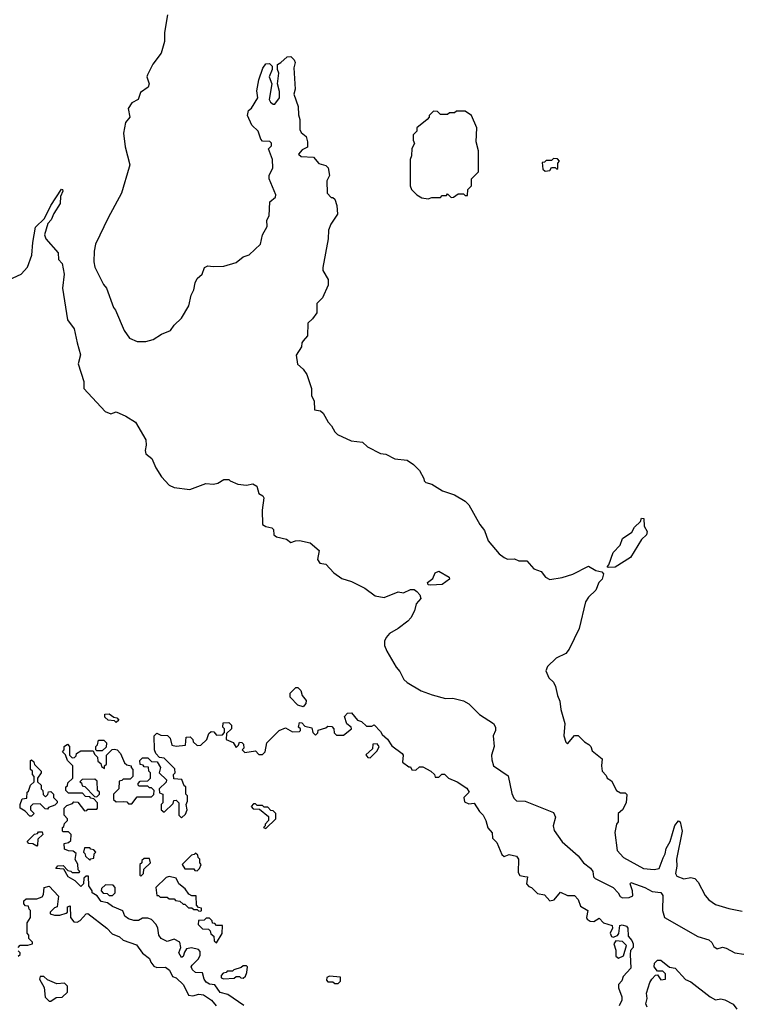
# Model space of a CAD drawing. Extents: x 1861455 to 2058065, y 200073 to 437907.
# Tile 77 of 256: x 1960358 to 1964428, y 242762 to 248348. Entities that reach past the tile are written whole.
import ezdxf

# ---------------------------------------------------------------- set-up
doc = ezdxf.new("R2010")
doc.units = 0

msp = doc.modelspace()

# ---------------------------------------------------------------- linework, layer by layer
at = {"layer": '0CON05XD'}
for points in [[(1961196.2, 248375), (1961180, 248275), (1961180, 248225), (1961160.7, 248159.3), (1961113.9, 248096.1), (1961082.5, 248035), (1961080, 248025), (1961092.5, 247985), (1961087.5, 247965), (1961042.5, 247935), (1961030, 247895), (1960993.6, 247876.4), (1960972.5, 247845), (1960982.5, 247795), (1960957.5, 247765), (1960947.5, 247705), (1960957, 247627), (1960982.5, 247525), (1960979.3, 247510.7), (1960935.9, 247364.1), (1960860, 247225), (1960787.5, 247075), (1960781.2, 247035), (1960778.8, 246975), (1960784.2, 246944.2), (1960833.3, 246845), (1960850, 246825), (1960890, 246715), (1960900.7, 246700.7), (1960950, 246585), (1960980.7, 246540.7), (1961025, 246522.5), (1961073, 246523), (1961115, 246533.3), (1961162.5, 246565), (1961212.5, 246585), (1961234.1, 246615.9), (1961276.7, 246655), (1961316.7, 246725), (1961331.2, 246785), (1961346.7, 246815), (1961352.5, 246855), (1961365, 246880), (1961392.5, 246905), (1961407, 246943), (1961425, 246952.5), (1961455, 246947.5), (1961515, 246950), (1961585, 246970), (1961626.4, 247003.6), (1961660, 247015), (1961723.3, 247075), (1961735, 247127.5), (1961761.2, 247175), (1961759.3, 247210.7), (1961772.5, 247235), (1961776.7, 247315), (1961808.1, 247341.9), (1961811.4, 247355), (1961772.5, 247445), (1961772.5, 247465), (1961793, 247507), (1961792.5, 247555), (1961770, 247615), (1961787, 247633), (1961787, 247647), (1961777, 247657), (1961735, 247660), (1961725, 247670), (1961710, 247715), (1961675, 247750), (1961650, 247805), (1961656.4, 247833.6), (1961673, 247847), (1961708.8, 247905), (1961703.8, 247945), (1961713.6, 248006.4), (1961736.4, 248073.6), (1961755, 248097.5), (1961775, 248100), (1961790, 248085), (1961790, 248065), (1961773.3, 248025), (1961787.5, 247985), (1961773.3, 247895), (1961780.7, 247880.7), (1961795, 247870), (1961805, 247870), (1961832.5, 247905), (1961831.7, 247941.7), (1961820, 247985), (1961827.5, 248045), (1961820, 248065), (1961820, 248095), (1961840, 248105), (1961875, 248137.5), (1961895, 248140), (1961915, 248120), (1961920, 248105), (1961912.5, 248075), (1961920, 247955), (1961913.8, 247925), (1961938, 247855), (1961939.3, 247809.3), (1961947, 247783), (1961946.7, 247725), (1961955, 247707.5), (1961982.5, 247685), (1961990, 247655), (1961990, 247625), (1961960.7, 247609.3), (1961940, 247585), (1961955, 247572.5), (1962025, 247567.5), (1962055, 247532.5), (1962095, 247521.2), (1962107.9, 247507.9), (1962116, 247464), (1962100, 247435), (1962102.5, 247365), (1962125, 247340), (1962135, 247340), (1962145, 247330), (1962157.5, 247295), (1962160, 247245), (1962122.3, 247187.7), (1962110, 247155), (1962107.5, 247105), (1962077, 246943), (1962077.5, 246925), (1962107.5, 246875), (1962107, 246843), (1962075, 246770), (1962042.5, 246737.5), (1962042.5, 246685), (1962019.3, 246650.7), (1961993, 246627), (1961990, 246555), (1961965, 246526.7), (1961957.5, 246515), (1961957, 246493), (1961926.7, 246445), (1961933.6, 246393.6), (1961966.4, 246366.4), (1961987.5, 246335), (1962012.5, 246255), (1962013.6, 246213.6), (1962027.5, 246185), (1962030, 246135), (1962065, 246130), (1962080, 246115), (1962107.5, 246065), (1962127.5, 246045), (1962145, 246010), (1962160, 245995), (1962238.3, 245958.3), (1962301.7, 245951.7), (1962330, 245925), (1962405, 245886.7), (1962435, 245883.3), (1962485, 245856.7), (1962555, 245850), (1962592.5, 245825), (1962625, 245790), (1962650, 245745), (1962651.7, 245731.7), (1962661.7, 245721.7), (1962695, 245712.5), (1962756.1, 245676.1), (1962825, 245652.5), (1962885, 245617.5), (1962906.1, 245596.1), (1962967.5, 245485), (1962995, 245450), (1963015, 245392.5), (1963077, 245317), (1963105, 245297.5), (1963125, 245287.5), (1963165, 245290), (1963188.3, 245278.3), (1963235, 245277.5), (1963275, 245232.5), (1963315, 245217.5), (1963340, 245185), (1963365, 245172.5), (1963435, 245183.3), (1963495, 245203.3), (1963585, 245247.5), (1963625, 245223.3), (1963660, 245215), (1963670, 245205), (1963662.5, 245175), (1963643.3, 245155), (1963625, 245112.5), (1963585, 245072), (1963567.1, 245045), (1963532, 244895), (1963475, 244777.5), (1963455, 244752.5), (1963400, 244725), (1963351.7, 244678.3), (1963342.5, 244655), (1963360, 244615), (1963385, 244590), (1963397.5, 244565), (1963407.5, 244515), (1963421.7, 244481.7), (1963427.5, 244435), (1963450, 244355), (1963443.8, 244285), (1963455, 244250), (1963465, 244240), (1963505, 244287.5), (1963525, 244287.5), (1963560.7, 244250.7), (1963586.4, 244236.4), (1963597.5, 244225), (1963605, 244200), (1963662.5, 244155), (1963657.5, 244115), (1963662.5, 244085), (1963685, 244060), (1963690, 244045), (1963715, 244030), (1963742.5, 243975), (1963765, 243962.5), (1963791.7, 243961.7), (1963801.7, 243951.7), (1963797.5, 243905), (1963777.5, 243865), (1963752.5, 243845), (1963751.7, 243798.3), (1963742.5, 243785), (1963733.6, 243736.4), (1963746.7, 243635), (1963782.5, 243595), (1963897, 243533), (1963956.7, 243526.7), (1963985, 243533.3), (1964007.3, 243592.7), (1964019.1, 243615), (1964023.9, 243646.1), (1964046.7, 243685), (1964073.6, 243776.4), (1964095, 243802.5), (1964105, 243797.5), (1964115.4, 243745), (1964082.5, 243585), (1964085.4, 243545), (1964077.5, 243505), (1964085, 243490), (1964125, 243473.3), (1964165, 243481.2), (1964187.5, 243475), (1964206.2, 243455), (1964245, 243380), (1964266.7, 243355), (1964305, 243328.8), (1964380, 243305), (1964455, 243290)], [(1962675, 247332.5), (1962695, 247340), (1962745, 247340), (1962755, 247350), (1962778.3, 247351.7), (1962785, 247360), (1962805, 247340), (1962818.3, 247341.7), (1962845, 247360), (1962875, 247360), (1962885, 247350), (1962898.3, 247351.7), (1962900, 247385), (1962920, 247405), (1962920, 247445), (1962960, 247485), (1962960, 247605), (1962947.5, 247655), (1962950, 247735), (1962920, 247805), (1962885, 247830), (1962835, 247830), (1962825, 247820), (1962795, 247820), (1962785, 247810), (1962745, 247810), (1962728.3, 247828.3), (1962705, 247830), (1962680, 247805), (1962680, 247795), (1962668.3, 247781.7), (1962610, 247735), (1962610, 247715), (1962590, 247695), (1962590, 247665), (1962597.5, 247645), (1962583, 247617), (1962580, 247575), (1962572.5, 247555), (1962572.5, 247405), (1962580, 247385), (1962610, 247355), (1962638.3, 247338.3), (1962675, 247332.5)], [(1963338.3, 247488.3), (1963365, 247492.5), (1963375, 247510), (1963395, 247510), (1963405, 247500), (1963410, 247505), (1963410, 247535), (1963420, 247545), (1963408.3, 247558.3), (1963385, 247560), (1963375, 247550), (1963345, 247550), (1963335, 247540), (1963321.7, 247538.3), (1963325, 247500), (1963338.3, 247488.3)], [(1960297, 246873), (1960366.1, 246903.9), (1960403.3, 246945), (1960427.7, 247012.3), (1960432.5, 247085), (1960448.3, 247171.7), (1960499.1, 247220.9), (1960535, 247293.8), (1960595, 247387.5), (1960600, 247385), (1960602.5, 247375), (1960590, 247345), (1960587.5, 247305), (1960551.1, 247248.9), (1960536.6, 247213.4), (1960517.5, 247192.5), (1960498.3, 247128.3), (1960505.8, 247105.8), (1960576.7, 247025), (1960578.3, 246988.3), (1960598.8, 246965), (1960610.6, 246905), (1960600.8, 246825), (1960630, 246645), (1960666.2, 246595), (1960684, 246515), (1960703.8, 246446.2), (1960690, 246395), (1960721.2, 246295), (1960722.5, 246255), (1960842, 246125), (1960875, 246111.9), (1960905, 246123.8), (1960959.7, 246099.7), (1961014.2, 246064.2), (1961074.1, 245964.1), (1961075.8, 245934.2), (1961068.8, 245905), (1961073.3, 245885), (1961108.3, 245858.3), (1961130, 245805), (1961162.5, 245755), (1961205, 245707.5), (1961233.6, 245693.6), (1961323, 245683), (1961413.6, 245716.4), (1961456.7, 245713.3), (1961481.7, 245718.3), (1961515, 245740), (1961545, 245740), (1961551.7, 245731.7), (1961595, 245713.3), (1961645, 245707.5), (1961680, 245715), (1961702.5, 245702.5), (1961715, 245660), (1961736.4, 245646.4), (1961742.5, 245635), (1961733.3, 245565), (1961735.8, 245485), (1961753.4, 245473.4), (1961787.5, 245465), (1961797.5, 245455), (1961800, 245425), (1961814.4, 245414.4), (1961872, 245402), (1961895, 245382.5), (1961921.7, 245391.7), (1961945, 245393.8), (1962005, 245380), (1962057, 245337), (1962047.5, 245285), (1962060, 245265), (1962095, 245260), (1962140.7, 245210.7), (1962185, 245177.5), (1962240.7, 245160.7), (1962315, 245122.5), (1962375, 245080), (1962425, 245070), (1962505, 245102), (1962535, 245095.7), (1962575, 245115.8), (1962595.8, 245115.8), (1962610, 245105), (1962627.5, 245085), (1962632.5, 245065), (1962606.7, 245035), (1962596.7, 244995), (1962575.7, 244954.3), (1962560, 244935), (1962505, 244893.3), (1962455, 244866.7), (1962436.4, 244843.6), (1962427, 244823), (1962427, 244797), (1962440, 244765), (1962492.5, 244675), (1962515, 244650), (1962537.5, 244605), (1962555, 244587.5), (1962635, 244540), (1962698.3, 244518.3), (1962773, 244497), (1962815, 244498.8), (1962875, 244483.8), (1962905, 244466.7), (1962966.4, 244406.4), (1963045.9, 244355.9), (1963056.7, 244335), (1963056.7, 244315), (1963043.8, 244285), (1963048.8, 244225), (1963034.2, 244175.8), (1963035, 244150), (1963046.2, 244115), (1963127.7, 244057.7), (1963148.8, 243958.8), (1963161.2, 243931.2), (1963176.1, 243916.1), (1963225, 243913.8), (1963385, 243850), (1963396.1, 243823.9), (1963383.6, 243775), (1963388.9, 243748.9), (1963435, 243683.8), (1963525, 243604), (1963556.2, 243565), (1963596.2, 243535), (1963608.8, 243515), (1963612.5, 243485), (1963621.2, 243475), (1963724.1, 243424.1), (1963752.5, 243395), (1963763.6, 243373.6), (1963777, 243367), (1963815, 243368.8), (1963835, 243377.5), (1963834.2, 243405), (1963820, 243445), (1963825, 243452.5), (1963903.3, 243425), (1963945, 243401.2), (1963995, 243396.7), (1964005, 243380), (1964003.4, 243293.4), (1964015, 243253.8), (1964205, 243146.2), (1964267, 243127), (1964283, 243113), (1964295, 243090), (1964313.3, 243076.7), (1964345, 243086.2), (1964365, 243081.2), (1964414.2, 243054.2), (1964465, 243046)], [(1963695, 245240), (1963690, 245245), (1963700, 245255), (1963723.3, 245325), (1963763.6, 245366.4), (1963777.5, 245405), (1963829.3, 245440.7), (1963845, 245470), (1963878.3, 245501.7), (1963885, 245520), (1963898.3, 245518.3), (1963900, 245475), (1963917.5, 245445), (1963912.5, 245425), (1963885, 245400), (1963823, 245297), (1963735, 245242.5), (1963695, 245240)], [(1962689.3, 245139.3), (1962675, 245142.5), (1962671.2, 245155), (1962701.8, 245178.2), (1962715, 245210), (1962735, 245220), (1962793.3, 245185), (1962796.7, 245175), (1962755, 245144), (1962689.3, 245139.3)], [(1961965, 244450), (1961935, 244460), (1961892.5, 244505), (1961893, 244527), (1961925, 244560), (1961935, 244560), (1961953, 244543), (1961960, 244515), (1961982.5, 244485), (1961981.7, 244468.3), (1961965, 244450)], [(1961338.3, 242958.3), (1961331.2, 242975), (1961336.2, 242985), (1961371.2, 243018.8), (1961381.7, 243038.3), (1961381.7, 243061.7), (1961372.5, 243072.5), (1961331.7, 243081.7), (1961305, 243076.7), (1961292, 243058), (1961285, 243032.5), (1961275, 243027.5), (1961260, 243055), (1961272, 243085), (1961266.7, 243115), (1961235, 243130.8), (1961195, 243117.5), (1961160, 243135), (1961147.5, 243155), (1961142.5, 243195), (1961132.5, 243215), (1961105, 243242.5), (1961085, 243250), (1961055, 243250), (1961031.7, 243238.3), (1961005, 243236.7), (1960975, 243247.5), (1960955, 243262.5), (1960943.3, 243293.3), (1960885, 243317.5), (1960857, 243337), (1960820, 243345), (1960798.3, 243378.3), (1960770, 243395), (1960770, 243405), (1960750, 243435), (1960748.3, 243488.3), (1960735, 243490), (1960721.7, 243478.3), (1960720, 243445), (1960705, 243430), (1960673, 243463), (1960632.5, 243485), (1960608.3, 243528.3), (1960563, 243533), (1960575, 243547.5), (1960605, 243550), (1960631.7, 243521.7), (1960648.3, 243518.3), (1960655, 243510), (1960695, 243510), (1960700, 243515), (1960690, 243525), (1960687, 243557), (1960673.6, 243583.6), (1960678.3, 243618.3), (1960661.7, 243631.7), (1960635, 243632.5), (1960613, 243643), (1960610, 243675), (1960635, 243680), (1960648.3, 243691.7), (1960650, 243725), (1960635, 243740), (1960605, 243740), (1960600, 243745), (1960600, 243765), (1960608.3, 243771.7), (1960611.7, 243788.3), (1960630, 243805), (1960630, 243815), (1960610, 243835), (1960610, 243875), (1960625, 243890), (1960658.3, 243901.7), (1960665, 243910), (1960688.3, 243908.3), (1960725, 243860), (1960738.3, 243861.7), (1960745, 243870), (1960795, 243870), (1960800, 243875), (1960800, 243905), (1960778.3, 243928.3), (1960761.7, 243931.7), (1960755, 243940), (1960731.7, 243941.7), (1960715, 243960), (1960635, 243960), (1960620, 243975), (1960620, 243995), (1960628.3, 244001.7), (1960631.7, 244018.3), (1960660, 244045), (1960660, 244115), (1960630, 244145), (1960618.3, 244178.3), (1960600, 244195), (1960610, 244205), (1960610, 244225), (1960628.3, 244238.3), (1960640, 244225), (1960640, 244175), (1960655, 244160), (1960668.3, 244161.7), (1960678.3, 244171.7), (1960680, 244185), (1960705, 244200), (1960775, 244200), (1960781.7, 244181.7), (1960800, 244165), (1960801.7, 244141.7), (1960818.3, 244128.3), (1960821.7, 244111.7), (1960840, 244100), (1960840, 244115), (1960850, 244125), (1960850, 244175), (1960881.7, 244208.3), (1960895, 244210), (1960910, 244205), (1960930, 244185), (1960951.7, 244131.7), (1960965, 244120), (1960990, 244115), (1960990, 244105), (1961000, 244095), (1961000, 244055), (1960985, 244040), (1960945, 244040), (1960938.3, 244031.7), (1960921.7, 244028.3), (1960920, 243985), (1960890, 243955), (1960890, 243925), (1960905, 243910), (1960945, 243912.5), (1960965, 243910), (1960975, 243900), (1960995, 243900), (1961025, 243940), (1961105, 243940), (1961118.3, 243951.7), (1961120, 243975), (1961105, 243990), (1961095, 243990), (1961085, 244000), (1961035, 244000), (1961030, 244005), (1961030, 244015), (1961041.7, 244028.3), (1961085, 244030), (1961100, 244045), (1961100, 244075), (1961090, 244085), (1961088.3, 244108.3), (1961065, 244110), (1961058.3, 244118.3), (1961041.7, 244121.7), (1961040, 244145), (1961055, 244160), (1961085, 244160), (1961105, 244140), (1961138.3, 244138.3), (1961157.5, 244105), (1961150, 244075), (1961190, 244035), (1961188.3, 244021.7), (1961150, 243985), (1961151.7, 243961.7), (1961170, 243955), (1961170, 243905), (1961160, 243895), (1961160, 243865), (1961178.3, 243851.7), (1961228.3, 243901.7), (1961231.7, 243918.3), (1961245, 243920), (1961260, 243905), (1961260, 243835), (1961275, 243820), (1961298.3, 243841.7), (1961307.5, 243865), (1961302.5, 243895), (1961310, 243915), (1961310, 243945), (1961300, 243955), (1961300, 243995), (1961291.7, 244001.7), (1961278.3, 244038.3), (1961231.7, 244041.7), (1961230, 244065), (1961240, 244075), (1961238.3, 244098.3), (1961178.3, 244158.3), (1961151.7, 244161.7), (1961130, 244185), (1961122.5, 244205), (1961120, 244285), (1961135, 244300), (1961158.3, 244288.3), (1961197, 244287), (1961211.7, 244271.7), (1961221.7, 244231.7), (1961245, 244227.5), (1961298.3, 244231.7), (1961301.7, 244278.3), (1961325, 244280), (1961340, 244265), (1961341.7, 244251.7), (1961365, 244230), (1961385, 244232.5), (1961420, 244265), (1961431.7, 244298.3), (1961445, 244310), (1961458.3, 244308.3), (1961475, 244290), (1961508.3, 244291.7), (1961520, 244305), (1961520, 244325), (1961510, 244335), (1961511.7, 244358.3), (1961545, 244360), (1961560, 244345), (1961560, 244325), (1961531.7, 244298.3), (1961530, 244265), (1961568.3, 244248.3), (1961585, 244220), (1961598.3, 244231.7), (1961605, 244250), (1961618.3, 244248.3), (1961628.3, 244238.3), (1961630, 244215), (1961620, 244205), (1961635, 244190), (1961695, 244200), (1961715, 244180), (1961735, 244180), (1961750, 244195), (1961760, 244245), (1961830, 244315), (1961865, 244330), (1961905, 244307.5), (1961945, 244310), (1961950, 244315), (1961950, 244325), (1961940, 244335), (1961945, 244360), (1961958.3, 244358.3), (1961975, 244340), (1962015, 244330), (1962020, 244305), (1962035, 244290), (1962048.3, 244301.7), (1962051.7, 244318.3), (1962095, 244330), (1962105, 244340), (1962128.3, 244338.3), (1962140, 244325), (1962141.7, 244301.7), (1962155, 244290), (1962195, 244290), (1962240, 244325), (1962237.5, 244335), (1962213.3, 244353.3), (1962200, 244395), (1962216.7, 244413.3), (1962240, 244415), (1962273.6, 244373.6), (1962297, 244367), (1962325, 244340), (1962355, 244340), (1962368.3, 244348.3), (1962405, 244310), (1962413.3, 244293.3), (1962445, 244266.7), (1962468.8, 244228.8), (1962527.5, 244185), (1962532.5, 244175), (1962530, 244135), (1962565, 244110), (1962575, 244110), (1962581.7, 244091.7), (1962605, 244090), (1962625, 244110), (1962645, 244110), (1962690, 244085), (1962710, 244065), (1962715, 244050), (1962735, 244050), (1962753, 244067), (1962767, 244067), (1962790, 244045), (1962840, 244025), (1962895, 243987.5), (1962907.5, 243965), (1962876.2, 243935), (1962880.8, 243910.8), (1962905, 243898.8), (1962935, 243902.5), (1962965.9, 243855.9), (1962987.5, 243835), (1963002.5, 243805), (1963013, 243763), (1963037.5, 243735), (1963040, 243705), (1963065, 243680), (1963091.7, 243611.7), (1963105, 243600), (1963135, 243612.5), (1963175, 243602.5), (1963187.5, 243585), (1963185, 243510), (1963195, 243492.5), (1963223, 243487), (1963237.5, 243485), (1963232.5, 243445), (1963245, 243430), (1963260, 243425), (1963295, 243390), (1963335, 243382.5), (1963365, 243350), (1963390, 243355), (1963425, 243397.5), (1963465, 243380), (1963505, 243380), (1963525, 243357.5), (1963539.1, 243319.1), (1963580, 243295), (1963573.3, 243255), (1963577.5, 243245), (1963594.2, 243234.2), (1963615, 243232), (1963645, 243250), (1963670, 243225), (1963718.3, 243208.3), (1963720, 243195), (1963706.7, 243165), (1963715, 243147.5), (1963725, 243142.5), (1963748, 243152), (1963756.2, 243163.8), (1963761.7, 243208.3), (1963775, 243212.5), (1963800, 243205), (1963807.5, 243195), (1963808.3, 243148.3), (1963830, 243125), (1963837.5, 243105), (1963837.5, 243085), (1963823, 243067), (1963820, 243045), (1963825, 242967.5), (1963780.7, 242919.3), (1963772.5, 242895), (1963754.2, 242875), (1963753.8, 242855), (1963773.3, 242805), (1963773.3, 242785), (1963757.3, 242752.7)], [(1960905, 244360), (1960895, 244370), (1960860, 244375), (1960841.7, 244391.7), (1960841.7, 244408.3), (1960865, 244410), (1960891.7, 244391.7), (1960908.3, 244388.3), (1960920, 244375), (1960905, 244360)], [(1960825, 244200), (1960795, 244200), (1960790, 244205), (1960790, 244225), (1960800, 244235), (1960805, 244260), (1960835, 244260), (1960850, 244245), (1960848.3, 244221.7), (1960825, 244200)], [(1962345, 244160), (1962385, 244200), (1962396.7, 244225), (1962385, 244240), (1962361.7, 244238.3), (1962358.3, 244211.7), (1962321.7, 244178.3), (1962331.7, 244161.7), (1962345, 244160)], [(1960425, 243830), (1960415, 243830), (1960388.3, 243858.3), (1960360, 243875), (1960360, 243895), (1960371.7, 243928.3), (1960398.3, 243931.7), (1960400, 243965), (1960408.3, 243971.7), (1960420, 244005), (1960440, 244025), (1960440, 244055), (1960430, 244065), (1960430, 244085), (1960420, 244095), (1960420, 244145), (1960425, 244150), (1960438.3, 244138.3), (1960441.7, 244121.7), (1960480, 244085), (1960480, 244075), (1960460, 244045), (1960460, 244025), (1960480, 244005), (1960480, 243985), (1960490, 243975), (1960491.7, 243951.7), (1960505, 243940), (1960518.3, 243951.7), (1960521.7, 243968.3), (1960535, 243970), (1960550, 243955), (1960550, 243935), (1960570, 243915), (1960570, 243905), (1960558.3, 243891.7), (1960521.7, 243878.3), (1960515, 243870), (1960501.7, 243871.7), (1960475, 243900), (1960431.7, 243898.3), (1960420, 243885), (1960420, 243865), (1960440, 243845), (1960425, 243830)], [(1960795, 243940), (1960810, 243955), (1960810, 243965), (1960800, 243975), (1960798.3, 244028.3), (1960785, 244040), (1960711.7, 244038.3), (1960700, 244025), (1960708.3, 244018.3), (1960711.7, 244001.7), (1960728.3, 243998.3), (1960781.7, 243941.7), (1960795, 243940)], [(1961755, 243760), (1961810, 243815), (1961810, 243845), (1961795, 243860), (1961781.7, 243861.7), (1961765, 243880), (1961745, 243880), (1961735, 243890), (1961705, 243890), (1961695, 243900), (1961685, 243900), (1961670, 243885), (1961681.7, 243871.7), (1961718.3, 243868.3), (1961768.3, 243828.3), (1961770, 243805), (1961750, 243785), (1961750, 243775), (1961740, 243765), (1961755, 243760)], [(1960455, 243660), (1960432.5, 243672.5), (1960410, 243675), (1960400, 243685), (1960441.7, 243728.3), (1960458.3, 243731.7), (1960465, 243740), (1960485, 243740), (1960490, 243725), (1960461.7, 243698.3), (1960460, 243665), (1960455, 243660)], [(1960755, 243580), (1960761.7, 243588.3), (1960778.3, 243591.7), (1960780, 243615), (1960790, 243625), (1960778.3, 243638.3), (1960761.7, 243641.7), (1960755, 243650), (1960725, 243650), (1960720, 243625), (1960728.3, 243618.3), (1960731.7, 243601.7), (1960755, 243580)], [(1961365, 243520), (1961378.3, 243531.7), (1961387.5, 243555), (1961380, 243565), (1961380, 243585), (1961370, 243595), (1961368.3, 243608.3), (1961355, 243620), (1961348.3, 243611.7), (1961331.7, 243608.3), (1961280, 243555), (1961295, 243530), (1961345, 243530), (1961351.7, 243521.7), (1961365, 243520)], [(1961045, 243490), (1961060, 243505), (1961061.7, 243528.3), (1961100, 243565), (1961095, 243590), (1961065, 243590), (1961051.7, 243578.3), (1961050, 243565), (1961040, 243555), (1961040, 243495), (1961045, 243490)], [(1961385, 243290), (1961390, 243295), (1961388.3, 243308.3), (1961371.7, 243311.7), (1961360, 243325), (1961358.3, 243378.3), (1961335, 243377.5), (1961317, 243387), (1961296.4, 243416.4), (1961260, 243445), (1961245, 243477.5), (1961205, 243487.5), (1961188.3, 243481.7), (1961130, 243425), (1961135, 243380), (1961145, 243380), (1961155, 243370), (1961195, 243370), (1961205, 243360), (1961235, 243360), (1961241.7, 243351.7), (1961267, 243347), (1961285, 243330), (1961295, 243330), (1961315, 243310), (1961335, 243310), (1961345, 243300), (1961365, 243300), (1961371.7, 243291.7), (1961385, 243290)], [(1960350, 243085), (1960361.7, 243098.3), (1960405, 243097.5), (1960430, 243105), (1960430, 243115), (1960410, 243135), (1960410, 243155), (1960400, 243165), (1960400, 243225), (1960420, 243255), (1960420, 243295), (1960411.7, 243301.7), (1960408.3, 243318.3), (1960391.7, 243321.7), (1960381.7, 243331.7), (1960381.7, 243348.3), (1960395, 243360), (1960455, 243360), (1960485, 243372.5), (1960492.5, 243385), (1960497.5, 243425), (1960525, 243432.5), (1960577.5, 243375), (1960570, 243315), (1960555, 243310), (1960530, 243285), (1960530, 243275), (1960555, 243267.5), (1960585, 243267.5), (1960621.7, 243278.3), (1960630, 243285), (1960630, 243315), (1960645, 243320), (1960646.7, 243255), (1960665, 243230), (1960685, 243227.5), (1960702, 243238), (1960735, 243276.2), (1960745, 243276.7), (1960852.5, 243195), (1960882.5, 243162.5), (1960925, 243145.6), (1960945.5, 243125.5), (1961020.5, 243100.4), (1961055, 243052.5), (1961095, 243022.5), (1961101.7, 243001.7), (1961119.2, 242979.2), (1961135, 242971.2), (1961185, 242973.3), (1961207.5, 242955), (1961225, 242920), (1961245, 242912.5), (1961287.5, 242872.5), (1961315, 242813.3), (1961340.7, 242809.3), (1961375, 242820), (1961400, 242815), (1961446.7, 242785), (1961472.7, 242752.7)], [(1960885, 243380), (1960900, 243395), (1960900, 243425), (1960888.3, 243438.3), (1960845, 243440), (1960821.7, 243418.3), (1960820, 243405), (1960831.7, 243391.7), (1960855, 243390), (1960865, 243380), (1960885, 243380)], [(1961475, 243110), (1961507, 243163), (1961508.3, 243208.3), (1961475, 243210), (1961465, 243220), (1961451.7, 243221.7), (1961450, 243235), (1961435, 243250), (1961415, 243250), (1961405, 243240), (1961371.7, 243238.3), (1961370, 243215), (1961395, 243190), (1961428.3, 243188.3), (1961438.3, 243178.3), (1961441.7, 243161.7), (1961458.3, 243148.3), (1961461.7, 243121.7), (1961475, 243110)], [(1963755, 243024.3), (1963782.1, 243037.9), (1963800, 243095), (1963777.5, 243117.5), (1963738.3, 243121.7), (1963727.5, 243105), (1963738.6, 243068.6), (1963739.2, 243035), (1963755, 243024.3)], [(1960350, 243035), (1960360, 243045), (1960360, 243055), (1960350, 243065)], [(1963917.5, 242745), (1963910, 242765), (1963917.5, 242795), (1963914, 242825), (1963932.5, 242885), (1963942.5, 242905), (1963965, 242927.5), (1963975, 242930), (1963995, 242900), (1964020, 242905), (1964020, 242935), (1964005, 242950), (1963975, 242950), (1963956.7, 242975), (1963958.8, 242995), (1963975, 243013.3), (1963995, 243012.5), (1964043, 242973), (1964075, 242967.5), (1964133.6, 242903.6), (1964165, 242890), (1964273.9, 242803.9), (1964305, 242787.5), (1964335, 242792.5), (1964357, 242787), (1964405, 242762.5), (1964426.2, 242735)], [(1961630, 242755), (1961538, 242818), (1961495, 242828.8), (1961465, 242872.5), (1961435, 242876.7), (1961415, 242887.5), (1961403.8, 242905), (1961395, 242940), (1961355, 242942.5), (1961338.3, 242958.3)], [(1961515, 242907.5), (1961575, 242910), (1961585, 242920), (1961605, 242920), (1961611.7, 242911.7), (1961625, 242910), (1961638.3, 242921.7), (1961647, 242943), (1961650, 242975), (1961645, 242980), (1961625, 242980), (1961615, 242970), (1961571.7, 242958.3), (1961565, 242950), (1961535, 242950), (1961528.3, 242941.7), (1961511.7, 242938.3), (1961500, 242925), (1961501.7, 242911.7), (1961515, 242907.5)], [(1960535, 242780), (1960565, 242800), (1960598.3, 242801.7), (1960628.3, 242831.7), (1960630, 242865), (1960611.7, 242881.7), (1960568.3, 242878.3), (1960515, 242900), (1960495, 242920), (1960475, 242920), (1960470, 242905), (1960497, 242857), (1960503, 242803), (1960525, 242780), (1960535, 242780)], [(1962165, 242880), (1962177, 242893), (1962177, 242917), (1962115, 242922.5), (1962100, 242915), (1962098.3, 242898.3), (1962105, 242890), (1962135, 242890), (1962145, 242880), (1962165, 242880)]]:
    msp.add_lwpolyline(points, dxfattribs=at)

doc.saveas('drawing.dxf')
